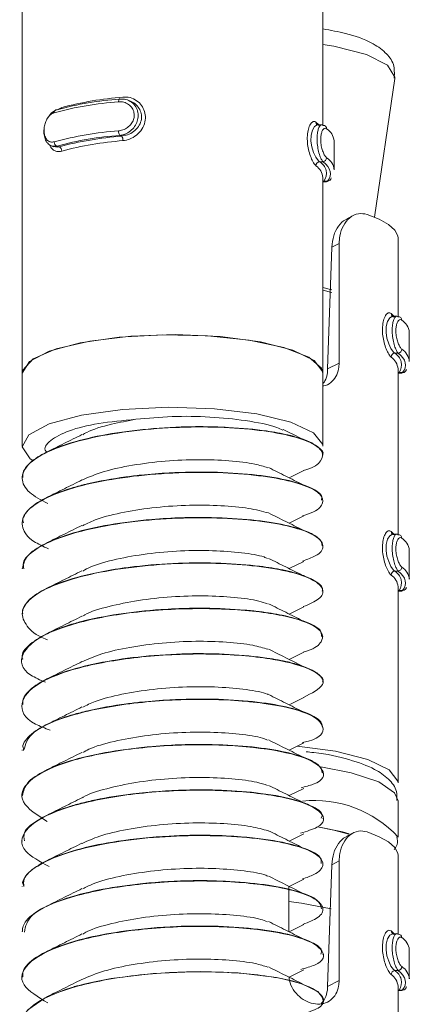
# Model space of a CAD drawing. Header units: millimetres. Extents: x -172 to 1038, y -1779 to -162.
# Tile 59 of 63: x 903 to 914, y -216 to -190. Entities that reach past the tile are written whole.
import ezdxf

# ---------------------------------------------------------------- set-up
doc = ezdxf.new("R2010")
doc.units = ezdxf.units.MM

msp = doc.modelspace()

# ---------------------------------------------------------------- linework, layer by layer
at = {"color": 7, "linetype": 'Continuous', "lineweight": 15}
for p, q in [((911.537, -193.045), (911.537, -188.631)), ((903.537, -189.985), (903.537, -199.643)), ((912.907, -195.481), (913.452, -191.799)), ((906.409, -192.396), (906.344, -192.371)), ((911.504, -193.027), (911.397, -193.029)), ((906.185, -193.328), (906.133, -193.308)), ((911.836, -194.229), (911.836, -193.456)), ((904.308, -193.586), (904.373, -193.612)), ((904.514, -193.613), (904.463, -193.593)), ((911.447, -194.011), (911.541, -194.01)), ((911.537, -199.643), (911.537, -194.427)), ((911.537, -194.545), (911.637, -194.544)), ((911.565, -194.528), (911.658, -194.526)), ((912.345, -195.44), (912.172, -195.529)), ((913.537, -198.134), (913.537, -196.038)), ((911.664, -199.521), (911.772, -196.283)), ((911.968, -196.182), (911.772, -196.283)), ((911.968, -196.182), (911.968, -199.364)), ((913.504, -198.116), (913.397, -198.118)), ((913.836, -199.318), (913.836, -198.545)), ((913.447, -199.1), (913.541, -199.099)), ((911.968, -199.364), (911.664, -199.521)), ((913.537, -203.93), (913.537, -199.516)), ((903.537, -199.643), (903.537, -201.574)), ((911.537, -201.574), (911.537, -199.643)), ((913.537, -199.634), (913.637, -199.633)), ((913.565, -199.617), (913.658, -199.615)), ((911.537, -201.815), (911.537, -201.805)), ((903.537, -202.409), (903.537, -202.419)), ((910.641, -202.416), (911.03, -202.222)), ((911.537, -203.022), (911.537, -203.013)), ((910.641, -203.624), (911.03, -203.43)), ((903.537, -203.616), (903.537, -203.626)), ((913.504, -203.912), (913.397, -203.913)), ((911.537, -204.23), (911.537, -204.22)), ((913.836, -205.113), (913.836, -204.341)), ((910.641, -204.831), (911.03, -204.637)), ((903.537, -204.824), (903.537, -204.833)), ((913.447, -204.896), (913.541, -204.894)), ((911.537, -205.437), (911.537, -205.427)), ((913.537, -210.527), (913.537, -205.311)), ((913.537, -205.43), (913.637, -205.428)), ((913.565, -205.412), (913.658, -205.411)), ((903.537, -206.031), (903.537, -206.041)), ((910.641, -206.039), (911.03, -205.845)), ((911.537, -206.644), (911.537, -206.635)), ((910.641, -207.246), (911.03, -207.052)), ((903.537, -207.238), (903.537, -207.248)), ((911.537, -207.852), (911.537, -207.842)), ((910.641, -208.453), (911.03, -208.259)), ((903.537, -208.446), (903.537, -208.455)), ((911.537, -209.059), (911.537, -209.05)), ((910.641, -209.661), (911.03, -209.467)), ((903.537, -209.653), (903.537, -209.663)), ((911.537, -210.267), (911.537, -210.257)), ((910.641, -210.868), (911.03, -210.674)), ((903.537, -210.861), (903.537, -210.871)), ((913.537, -211.976), (913.537, -211.01)), ((911.537, -211.475), (911.537, -211.465)), ((903.537, -212.068), (903.537, -212.078)), ((910.641, -212.076), (911.03, -211.882)), ((912.345, -211.861), (912.172, -211.95)), ((911.968, -212.603), (911.772, -212.704)), ((911.968, -212.603), (911.968, -215.785)), ((913.537, -214.555), (913.537, -212.459)), ((911.537, -212.681), (911.537, -212.672)), ((911.664, -215.942), (911.772, -212.704)), ((910.641, -213.283), (911.03, -213.089)), ((903.537, -213.275), (903.537, -213.285)), ((910.627, -214.483), (910.627, -213.29)), ((911.537, -213.889), (911.537, -213.879)), ((910.641, -214.49), (911.03, -214.296)), ((903.537, -214.483), (903.537, -214.493)), ((913.504, -214.537), (913.397, -214.539)), ((913.836, -215.739), (913.836, -214.966)), ((911.537, -215.097), (911.537, -215.087)), ((910.641, -215.698), (911.03, -215.504)), ((903.537, -215.69), (903.537, -215.701)), ((913.447, -215.521), (913.541, -215.519)), ((911.968, -215.785), (911.664, -215.942)), ((913.537, -220.351), (913.537, -215.936)), ((913.537, -216.055), (913.637, -216.054)), ((913.565, -216.038), (913.658, -216.036)), ((911.537, -216.304), (911.537, -216.294))]:
    msp.add_line(p, q, dxfattribs=at)
at = {"color": 8, "linetype": 'Continuous', "lineweight": 15}
for p, q in [((904.465, -192.632), (904.588, -192.568)), ((911.537, -197.356), (911.775, -197.417)), ((911.777, -197.488), (911.537, -197.426))]:
    msp.add_line(p, q, dxfattribs=at)
at = {"color": 8, "linetype": 'Continuous', "lineweight": 15, "flags": 128}
for points in [[(913.452, -191.799), (913.455, -191.756), (913.259, -191.443), (912.698, -191.161), (911.828, -190.937), (911.537, -190.888)], [(904.588, -192.568), (904.587, -192.586), (904.586, -192.593)], [(911.565, -194.528), (911.546, -194.529), (911.537, -194.53)], [(913.565, -199.617), (913.546, -199.618), (913.537, -199.62)], [(913.565, -205.412), (913.546, -205.413), (913.537, -205.415)], [(913.537, -211.01), (913.446, -210.791), (913.023, -210.503), (912.29, -210.259), (911.48, -210.105)], [(912.234, -211.882), (912.063, -211.832), (911.403, -211.693)], [(913.565, -216.038), (913.546, -216.039), (913.537, -216.04)]]:
    msp.add_lwpolyline(points, dxfattribs=at)
at = {"color": 7, "linetype": 'Continuous', "lineweight": 15, "flags": 128}
for points in [[(906.133, -192.342), (906.127, -192.339), (906.121, -192.34), (906.116, -192.345), (906.111, -192.353), (906.107, -192.365), (906.104, -192.379), (906.102, -192.396), (906.101, -192.414)], [(904.199, -192.875), (904.215, -192.839), (904.306, -192.72), (904.422, -192.641), (904.463, -192.627), (904.463, -192.627), (904.463, -192.627)], [(904.463, -192.627), (904.448, -192.625), (904.435, -192.628), (904.422, -192.633), (904.41, -192.643), (904.401, -192.655), (904.394, -192.671), (904.39, -192.688), (904.388, -192.706)], [(911.352, -192.956), (911.419, -193.018), (911.429, -193.028)], [(911.397, -193.032), (911.387, -193.03), (911.318, -193.069), (911.258, -193.166), (911.223, -193.305), (911.219, -193.46), (911.242, -193.614), (911.287, -193.76), (911.349, -193.89), (911.418, -193.985), (911.447, -194.011), (911.447, -194.011), (911.447, -194.011)], [(904.374, -193.608), (904.463, -193.623), (904.514, -193.613), (904.514, -193.613), (904.514, -193.613)], [(911.658, -194.526), (911.7, -194.462), (911.727, -194.397), (911.736, -194.331), (911.73, -194.266), (911.706, -194.201), (911.667, -194.136), (911.612, -194.072), (911.541, -194.01)], [(911.637, -194.536), (911.649, -194.538), (911.658, -194.526), (911.658, -194.526), (911.658, -194.526)], [(912.713, -195.409), (913.038, -195.538), (913.286, -195.677), (913.451, -195.825), (913.53, -195.977), (913.537, -196.038)], [(913.397, -198.121), (913.387, -198.119), (913.318, -198.158), (913.258, -198.255), (913.223, -198.394), (913.219, -198.549), (913.242, -198.703), (913.287, -198.849), (913.349, -198.979), (913.418, -199.074), (913.447, -199.1), (913.447, -199.1), (913.447, -199.1)], [(913.352, -198.045), (913.419, -198.107), (913.429, -198.117)], [(903.537, -199.643), (903.551, -199.556), (903.83, -199.254), (904.443, -198.986), (905.336, -198.778), (906.428, -198.648), (907.62, -198.607), (908.804, -198.661), (909.874, -198.802), (910.733, -199.02), (911.303, -199.294), (911.533, -199.599), (911.537, -199.643)], [(903.728, -199.326), (904.257, -199.05), (905.078, -198.826), (906.117, -198.675), (907.282, -198.609), (908.47, -198.636), (909.575, -198.752), (910.499, -198.947), (911.16, -199.204), (911.499, -199.5), (911.537, -199.643)], [(913.658, -199.615), (913.701, -199.551), (913.727, -199.486), (913.736, -199.421), (913.73, -199.355), (913.706, -199.29), (913.667, -199.225), (913.612, -199.161), (913.541, -199.099)], [(903.537, -199.643), (903.537, -199.631), (903.728, -199.326)], [(913.637, -199.626), (913.649, -199.627), (913.658, -199.615), (913.658, -199.615), (913.658, -199.615)], [(903.817, -201.955), (903.748, -201.907), (903.537, -201.59), (903.711, -201.272), (904.254, -200.983), (905.113, -200.751), (906.205, -200.598), (907.426, -200.54), (908.657, -200.581), (909.78, -200.717), (910.688, -200.937), (911.291, -201.217), (911.534, -201.533), (911.537, -201.574)], [(913.397, -203.917), (913.387, -203.914), (913.318, -203.954), (913.258, -204.05), (913.223, -204.19), (913.219, -204.345), (913.242, -204.498), (913.287, -204.645), (913.349, -204.775), (913.418, -204.87), (913.447, -204.896), (913.447, -204.896), (913.447, -204.896)], [(913.352, -203.841), (913.419, -203.902), (913.429, -203.913)], [(913.658, -205.411), (913.701, -205.347), (913.727, -205.281), (913.736, -205.216), (913.73, -205.151), (913.706, -205.086), (913.667, -205.021), (913.612, -204.957), (913.541, -204.894)], [(913.637, -205.421), (913.649, -205.423), (913.658, -205.411), (913.658, -205.411), (913.658, -205.411)], [(910.852, -209.55), (911.874, -209.687), (912.733, -209.905), (913.303, -210.179), (913.533, -210.484), (913.537, -210.527)], [(911.391, -211.701), (911.832, -211.787), (912.23, -211.894)], [(912.713, -211.83), (913.038, -211.959), (913.286, -212.098), (913.451, -212.246), (913.53, -212.398), (913.537, -212.459)], [(910.627, -213.687), (910.967, -213.727), (911.76, -213.882)], [(913.397, -214.542), (913.387, -214.539), (913.318, -214.579), (913.258, -214.675), (913.223, -214.815), (913.219, -214.97), (913.242, -215.124), (913.287, -215.27), (913.349, -215.4), (913.418, -215.495), (913.447, -215.521), (913.447, -215.521), (913.447, -215.521)], [(913.352, -214.466), (913.419, -214.528), (913.429, -214.538)], [(911.534, -216.294), (911.528, -216.239), (911.404, -216.08), (910.977, -215.869), (910.718, -215.791), (910.304, -215.702), (909.281, -215.579), (908.288, -215.542), (907.021, -215.595), (905.907, -215.732), (905.417, -215.825), (905.175, -215.881), (905.054, -215.913), (904.993, -215.929), (904.963, -215.937), (904.947, -215.942), (904.944, -215.943), (904.942, -215.943), (904.941, -215.944), (904.94, -215.944), (904.94, -215.944), (904.94, -215.944), (904.94, -215.944), (904.94, -215.944), (904.94, -215.944), (904.94, -215.944), (904.937, -215.945), (904.932, -215.946), (904.916, -215.951), (904.86, -215.967), (904.66, -216.031), (904.147, -216.241), (903.691, -216.56)], [(913.658, -216.036), (913.701, -215.972), (913.727, -215.907), (913.736, -215.841), (913.73, -215.776), (913.706, -215.711), (913.667, -215.646), (913.612, -215.582), (913.541, -215.519)], [(913.637, -216.046), (913.649, -216.048), (913.658, -216.036), (913.658, -216.036), (913.658, -216.036)]]:
    msp.add_lwpolyline(points, dxfattribs=at)
at = {"color": 7, "linetype": 'Continuous', "lineweight": 15}
for centre, radius, start, end in [((906.783, -201.578), 9.189, 94.25, 105.1011), ((906.798, -201.28), 8.963, 94.2511, 105.0981), ((906.945, -201.474), 9.212, 94.5283, 104.823), ((911.439, -192.958), 0.0874, 178.8123, 275.2742), ((906.783, -202.351), 9.189, 94.25, 105.1011), ((906.288, -193.203), 0.187, 175.1693, 214.2061), ((911.549, -193.13), 0.0868, 358.6599, 95.3964), ((911.395, -193.505), 0.444, 6.3716, 57.2174), ((904.503, -193.485), 0.115, 177.0178, 249.4454), ((906.797, -202.242), 8.959, 94.2496, 105.1016), ((906.929, -202.737), 9.438, 94.5249, 104.8243), ((906.944, -202.628), 9.208, 94.5248, 104.8244), ((906.036, -193.434), 0.182, 355.0724, 35.4104), ((904.473, -193.721), 0.116, 356.8632, 68.8747), ((911.458, -194.116), 0.106, 95.6124, 179.5389), ((911.275, -194.322), 0.355, 324.6319, 61.0273), ((911.529, -193.904), 0.106, 275.9933, 359.5779), ((911.408, -194.27), 0.431, 5.5411, 58.0479), ((911.109, -194.471), 0.43, 5.8659, 55.5883), ((911.665, -194.435), 0.0916, 265.9814, 0.0495), ((913.439, -198.047), 0.0874, 178.8403, 275.2418), ((913.549, -198.219), 0.0869, 358.6613, 95.3757), ((913.395, -198.594), 0.444, 6.3773, 57.2183), ((913.529, -198.993), 0.106, 275.9772, 359.594), ((913.407, -199.36), 0.431, 5.5531, 58.0378), ((913.458, -199.205), 0.106, 95.6416, 179.5141), ((913.109, -199.56), 0.43, 5.8671, 55.5851), ((913.275, -199.411), 0.355, 324.6323, 61.0285), ((913.665, -199.524), 0.0915, 265.9564, 0.0745), ((913.439, -203.843), 0.0874, 178.8033, 275.2787), ((913.549, -204.015), 0.0868, 358.6538, 95.4025), ((913.395, -204.39), 0.444, 6.3721, 57.2188), ((913.458, -205.001), 0.106, 95.6415, 179.5305), ((913.109, -205.355), 0.43, 5.8637, 55.5884), ((913.275, -205.207), 0.355, 324.6353, 61.0255), ((913.529, -204.789), 0.106, 275.9868, 359.5845), ((913.408, -205.155), 0.431, 5.5475, 58.0481), ((913.665, -205.32), 0.0916, 265.9746, 0.0749), ((913.439, -214.468), 0.0874, 178.8033, 275.2787), ((913.549, -214.64), 0.0868, 358.6538, 95.4025), ((913.395, -215.015), 0.444, 6.3737, 57.2172), ((913.529, -215.414), 0.106, 275.9868, 359.5845), ((913.408, -215.78), 0.431, 5.5422, 58.0487), ((913.458, -215.626), 0.106, 95.6415, 179.5305), ((913.109, -215.98), 0.43, 5.8637, 55.5884), ((913.275, -215.832), 0.355, 324.6353, 61.0255), ((913.665, -215.945), 0.0916, 265.9746, 0.0749)]:
    msp.add_arc(centre, radius, start, end, dxfattribs=at)
at = {"color": 8, "linetype": 'Continuous', "lineweight": 15}
msp.add_arc((911.314, -214.02), 3.024, 42.698, 96.0562, dxfattribs=at)
at = {"color": 7, "linetype": 'Continuous', "lineweight": 15}
for points, knots in [([(913.436, -191.786), (913.44, -191.661), (913.448, -191.394), (913.186, -191.068), (912.794, -190.811), (912.26, -190.604), (911.744, -190.514), (911.537, -190.478)], [0, 0, 0, 0, 0.147883, 0.316706, 0.52243, 0.808199, 1, 1, 1, 1]), ([(906.101, -193.187), (906.117, -193.185), (906.178, -193.178), (906.283, -193.14), (906.396, -193.057), (906.477, -192.951), (906.52, -192.829), (906.518, -192.7), (906.467, -192.576), (906.371, -192.478), (906.243, -192.416), (906.149, -192.415), (906.101, -192.414)], [0, 0, 0, 0, 0.037277, 0.149819, 0.25627, 0.35643, 0.453435, 0.553212, 0.659991, 0.772415, 0.885918, 1, 1, 1, 1]), ([(906.133, -192.342), (906.133, -192.342), (906.19, -192.342), (906.3, -192.343), (906.451, -192.419), (906.564, -192.54), (906.623, -192.694), (906.625, -192.855), (906.576, -193.007), (906.481, -193.141), (906.348, -193.248), (906.223, -193.292), (906.152, -193.308), (906.133, -193.308), (906.133, -193.308)], [0, 0, 0, 0, 0.000034, 0.112212, 0.224486, 0.337092, 0.445589, 0.547547, 0.646172, 0.746792, 0.852424, 0.963252, 0.999966, 1, 1, 1, 1]), ([(906.185, -193.328), (906.185, -193.328), (906.231, -193.302), (906.353, -193.311), (906.507, -193.211), (906.637, -193.084), (906.71, -192.924), (906.719, -192.761), (906.67, -192.612), (906.572, -192.491), (906.478, -192.416), (906.416, -192.402), (906.408, -192.4)], [0, 0, 0, 0, 0.000045, 0.118559, 0.250418, 0.38352, 0.510995, 0.628603, 0.741003, 0.856737, 0.981075, 1, 1, 1, 1]), ([(906.218, -192.29), (906.248, -192.289), (906.344, -192.285), (906.501, -192.328), (906.658, -192.437), (906.767, -192.585), (906.821, -192.762), (906.812, -192.956), (906.73, -193.148), (906.585, -193.307), (906.405, -193.416), (906.278, -193.438), (906.218, -193.449)], [0, 0, 0, 0, 0.049967, 0.160721, 0.265967, 0.365256, 0.462972, 0.565669, 0.676027, 0.78942, 0.900463, 1, 1, 1, 1]), ([(904.388, -192.706), (904.378, -192.71), (904.335, -192.725), (904.265, -192.776), (904.193, -192.874), (904.143, -192.993), (904.117, -193.121), (904.118, -193.251), (904.149, -193.367), (904.209, -193.45), (904.291, -193.494), (904.356, -193.484), (904.388, -193.479)], [0, 0, 0, 0, 0.037279, 0.149825, 0.25628, 0.356434, 0.453455, 0.553201, 0.660002, 0.772416, 0.885923, 1, 1, 1, 1]), ([(911.352, -194.115), (911.342, -194.106), (911.311, -194.076), (911.254, -193.982), (911.19, -193.825), (911.143, -193.645), (911.118, -193.453), (911.123, -193.261), (911.159, -193.093), (911.22, -192.977), (911.29, -192.925), (911.332, -192.946), (911.352, -192.956)], [0, 0, 0, 0, 0.049966, 0.160717, 0.265975, 0.365254, 0.462972, 0.565667, 0.676026, 0.789423, 0.900471, 1, 1, 1, 1]), ([(904.463, -193.593), (904.463, -193.593), (904.414, -193.593), (904.342, -193.611), (904.232, -193.55), (904.155, -193.443), (904.118, -193.298), (904.11, -193.185), (904.122, -193.13), (904.122, -193.128)], [0, 0, 0, 0, 0.000061, 0.203376, 0.406857, 0.610966, 0.807567, 0.99236, 1, 1, 1, 1]), ([(911.541, -194.01), (911.541, -194.01), (911.528, -193.984), (911.49, -193.95), (911.443, -193.819), (911.403, -193.66), (911.381, -193.487), (911.381, -193.326), (911.399, -193.189), (911.432, -193.087), (911.477, -193.025), (911.513, -193.029), (911.536, -193.035), (911.541, -193.044), (911.541, -193.044)], [0, 0, 0, 0, 0.000043, 0.11222, 0.224496, 0.337108, 0.445587, 0.547535, 0.646174, 0.746786, 0.852421, 0.963251, 0.999957, 1, 1, 1, 1]), ([(911.636, -193.132), (911.63, -193.129), (911.61, -193.115), (911.572, -193.118), (911.529, -193.165), (911.496, -193.246), (911.478, -193.355), (911.478, -193.485), (911.5, -193.624), (911.539, -193.752), (911.587, -193.855), (911.619, -193.888), (911.636, -193.905)], [0, 0, 0, 0, 0.037279, 0.149831, 0.256288, 0.356426, 0.453454, 0.553204, 0.66, 0.772419, 0.885919, 1, 1, 1, 1]), ([(911.772, -196.283), (911.784, -196.178), (911.808, -195.966), (911.945, -195.714), (912.08, -195.567), (912.161, -195.54), (912.175, -195.536)], [0, 0, 0, 0, 0.314175, 0.628699, 0.939021, 1, 1, 1, 1]), ([(912.713, -195.409), (912.636, -195.395), (912.481, -195.366), (912.249, -195.479), (912.071, -195.695), (911.981, -195.945), (911.972, -196.116), (911.968, -196.182)], [0, 0, 0, 0, 0.227115, 0.454908, 0.667265, 0.872141, 1, 1, 1, 1]), ([(913.352, -199.205), (913.342, -199.195), (913.311, -199.165), (913.254, -199.071), (913.19, -198.914), (913.143, -198.734), (913.118, -198.542), (913.123, -198.35), (913.159, -198.182), (913.22, -198.066), (913.29, -198.014), (913.332, -198.035), (913.352, -198.045)], [0, 0, 0, 0, 0.049965, 0.160721, 0.265965, 0.365258, 0.462975, 0.565671, 0.676026, 0.789425, 0.900467, 1, 1, 1, 1]), ([(913.541, -199.099), (913.541, -199.099), (913.525, -199.099), (913.491, -199.027), (913.442, -198.911), (913.403, -198.749), (913.381, -198.577), (913.381, -198.415), (913.399, -198.279), (913.432, -198.175), (913.476, -198.119), (913.514, -198.106), (913.536, -198.133), (913.541, -198.133), (913.541, -198.133)], [0, 0, 0, 0, 0.0000364, 0.112219, 0.224482, 0.3370945, 0.4455937, 0.5475418, 0.6461641, 0.7467893, 0.8524239, 0.9632501, 0.9999636, 1, 1, 1, 1]), ([(913.636, -198.221), (913.63, -198.218), (913.61, -198.204), (913.572, -198.207), (913.529, -198.254), (913.496, -198.335), (913.478, -198.444), (913.478, -198.574), (913.5, -198.714), (913.539, -198.841), (913.587, -198.944), (913.619, -198.977), (913.636, -198.994)], [0, 0, 0, 0, 0.037283, 0.149827, 0.256279, 0.356422, 0.453447, 0.553201, 0.659999, 0.77242, 0.885917, 1, 1, 1, 1]), ([(911.968, -199.364), (911.965, -199.415), (911.958, -199.544), (911.89, -199.732), (911.752, -199.887), (911.625, -199.969), (911.544, -199.973), (911.537, -199.974)], [0, 0, 0, 0, 0.169684, 0.4342366, 0.7018639, 0.9730527, 1, 1, 1, 1]), ([(911.537, -199.911), (911.555, -199.888), (911.619, -199.81), (911.654, -199.666), (911.662, -199.553), (911.664, -199.521)], [0, 0, 0, 0, 0.226584, 0.781633, 1, 1, 1, 1]), ([(906.563, -200.86), (906.88, -200.83), (907.513, -200.768), (908.55, -200.786), (909.512, -200.888), (910.192, -201.015), (910.421, -201.121), (910.471, -201.144)], [0, 0, 0, 0, 0.227493, 0.454998, 0.683103, 0.931356, 1, 1, 1, 1]), ([(904.216, -203.1), (904.036, -203.003), (903.651, -202.796), (903.48, -202.432), (903.645, -202.061), (904.173, -201.717), (905.003, -201.423), (906.068, -201.21), (907.265, -201.081), (908.487, -201.048), (909.623, -201.113), (910.567, -201.254), (911.235, -201.464), (911.574, -201.712), (911.512, -201.964), (911.3, -202.146), (911.04, -202.215), (911.018, -202.22)], [0, 0, 0, 0, 0.063271, 0.135515, 0.206984, 0.278144, 0.350473, 0.421193, 0.493218, 0.565074, 0.635903, 0.708264, 0.779218, 0.850916, 0.923051, 0.993723, 1, 1, 1, 1]), ([(911.524, -201.805), (911.529, -201.798), (911.566, -201.74), (911.476, -201.651), (911.287, -201.496), (911.026, -201.388), (910.733, -201.305), (910.491, -201.245), (909.963, -201.148), (909.154, -201.071), (908.446, -201.052), (908.068, -201.055), (907.564, -201.065), (906.738, -201.117), (905.631, -201.274), (904.775, -201.487), (904.301, -201.673), (904.102, -201.775), (904.046, -201.806), (903.845, -201.921), (903.664, -202.076), (903.546, -202.276), (903.552, -202.363), (903.555, -202.409)], [0, 0, 0, 0, 0.007367, 0.067173, 0.10094, 0.192209, 0.202698, 0.22178, 0.285632, 0.378439, 0.442389, 0.460791, 0.470112, 0.563612, 0.655553, 0.747801, 0.814362, 0.832855, 0.838393, 0.841456, 0.932793, 0.964517, 1, 1, 1, 1]), ([(904.189, -201.732), (904.185, -201.728), (904.086, -201.628), (904.265, -201.42), (904.724, -201.158), (905.537, -200.953), (906.22, -200.891), (906.563, -200.86)], [0, 0, 0, 0, 0.011619, 0.2666, 0.518975, 0.759037, 1, 1, 1, 1]), ([(905.146, -201.269), (905.181, -201.248), (905.358, -201.14), (905.851, -200.993), (906.342, -200.901), (906.563, -200.86)], [0, 0, 0, 0, 0.118021, 0.602752, 1, 1, 1, 1]), ([(905.126, -201.266), (904.971, -201.343), (904.661, -201.497), (904.344, -201.655), (904.186, -201.733)], [0, 0, 0, 0, 0.499805, 1, 1, 1, 1]), ([(910.998, -201.387), (910.849, -201.312), (910.676, -201.226), (910.501, -201.139), (910.478, -201.128)], [0, 0, 0, 0, 0.868514, 1, 1, 1, 1]), ([(905.12, -202.477), (905.306, -202.398), (905.677, -202.24), (906.465, -202.072), (907.337, -201.961), (908.233, -201.922), (909.058, -201.955), (909.707, -202.03), (909.963, -202.112), (910.069, -202.146)], [0, 0, 0, 0, 0.148214, 0.295424, 0.44536, 0.594942, 0.742379, 0.893017, 1, 1, 1, 1]), ([(910.998, -202.595), (910.848, -202.52), (910.549, -202.37), (910.244, -202.218), (910.092, -202.142)], [0, 0, 0, 0, 0.500085, 1, 1, 1, 1]), ([(904.239, -204.305), (904.098, -204.24), (903.729, -204.069), (903.501, -203.742), (903.562, -203.367), (903.998, -203.014), (904.75, -202.703), (905.761, -202.466), (906.933, -202.314), (908.158, -202.254), (909.329, -202.295), (910.335, -202.416), (911.085, -202.608), (911.518, -202.851), (911.566, -203.103), (911.376, -203.309), (911.075, -203.399), (910.995, -203.423)], [0, 0, 0, 0, 0.044097, 0.115973, 0.187977, 0.258706, 0.331039, 0.402168, 0.473665, 0.545895, 0.616552, 0.68875, 0.760322, 0.831383, 0.903728, 0.974488, 1, 1, 1, 1]), ([(911.499, -203.013), (911.506, -202.973), (911.527, -202.853), (911.213, -202.658), (910.586, -202.457), (909.688, -202.319), (908.611, -202.25), (907.583, -202.267), (906.807, -202.329), (906.06, -202.418), (905.544, -202.51), (905.132, -202.61), (904.825, -202.691), (904.308, -202.864), (903.834, -203.119), (903.629, -203.337), (903.573, -203.449), (903.56, -203.483), (903.543, -203.533), (903.559, -203.577), (903.575, -203.616)], [0, 0, 0, 0, 0.044612, 0.137206, 0.2289, 0.322458, 0.414172, 0.506742, 0.566754, 0.600355, 0.691661, 0.702217, 0.721327, 0.785113, 0.877965, 0.942522, 0.960781, 0.966395, 0.969663, 1, 1, 1, 1]), ([(905.126, -202.473), (904.971, -202.55), (904.661, -202.705), (904.344, -202.862), (904.186, -202.941)], [0, 0, 0, 0, 0.499815, 1, 1, 1, 1]), ([(905.142, -203.688), (905.264, -203.629), (905.554, -203.487), (906.243, -203.32), (907.094, -203.192), (907.992, -203.132), (908.845, -203.148), (909.594, -203.217), (909.927, -203.306), (910.093, -203.35)], [0, 0, 0, 0, 0.107204, 0.255215, 0.403992, 0.554303, 0.701324, 0.851567, 1, 1, 1, 1]), ([(910.998, -203.802), (910.848, -203.727), (910.549, -203.577), (910.244, -203.426), (910.092, -203.35)], [0, 0, 0, 0, 0.500082, 1, 1, 1, 1]), ([(911.518, -204.22), (911.505, -204.148), (911.491, -204.074), (911.393, -203.997), (911.362, -203.974), (911.248, -203.901), (910.931, -203.762), (910.258, -203.602), (909.282, -203.49), (908.495, -203.465), (907.997, -203.47), (907.608, -203.48), (906.865, -203.523), (905.849, -203.651), (904.86, -203.87), (904.105, -204.16), (903.621, -204.484), (903.572, -204.713), (903.548, -204.824)], [0, 0, 0, 0, 0.0817052, 0.0850286, 0.0906839, 0.1089811, 0.1734358, 0.2662674, 0.3585568, 0.4508387, 0.4602689, 0.4790283, 0.544434, 0.6370497, 0.7287461, 0.8223135, 0.9140496, 1, 1, 1, 1]), ([(903.582, -204.833), (903.571, -204.78), (903.535, -204.605), (903.859, -204.314), (904.514, -203.989), (905.468, -203.729), (906.606, -203.555), (907.826, -203.468), (909.023, -203.483), (910.085, -203.583), (910.911, -203.757), (911.435, -203.99), (911.59, -204.241), (911.445, -204.471), (911.119, -204.586), (910.994, -204.631)], [0, 0, 0, 0, 0.0352426, 0.1172756, 0.2009406, 0.2842229, 0.3665029, 0.4504809, 0.5327324, 0.6160507, 0.699691, 0.7817346, 0.8656538, 0.9483243, 1, 1, 1, 1]), ([(905.126, -203.68), (904.971, -203.758), (904.661, -203.912), (904.344, -204.07), (904.186, -204.148)], [0, 0, 0, 0, 0.499815, 1, 1, 1, 1]), ([(913.352, -205), (913.342, -204.991), (913.311, -204.961), (913.254, -204.866), (913.19, -204.71), (913.143, -204.529), (913.118, -204.338), (913.123, -204.146), (913.159, -203.977), (913.22, -203.862), (913.29, -203.81), (913.332, -203.831), (913.352, -203.841)], [0, 0, 0, 0, 0.0499663, 0.1607213, 0.2659767, 0.3652551, 0.4629721, 0.5656681, 0.6760229, 0.7894206, 0.9004675, 1, 1, 1, 1]), ([(913.541, -204.894), (913.541, -204.894), (913.527, -204.867), (913.49, -204.835), (913.443, -204.703), (913.403, -204.545), (913.381, -204.372), (913.381, -204.21), (913.399, -204.074), (913.432, -203.972), (913.477, -203.91), (913.513, -203.914), (913.536, -203.92), (913.541, -203.928), (913.541, -203.928)], [0, 0, 0, 0, 0.000041, 0.1122154, 0.2244908, 0.3371023, 0.4455825, 0.5475486, 0.6461705, 0.7467825, 0.8524232, 0.9632483, 0.999958, 1, 1, 1, 1]), ([(913.636, -204.017), (913.63, -204.013), (913.61, -204), (913.572, -204.003), (913.529, -204.049), (913.496, -204.131), (913.478, -204.24), (913.478, -204.37), (913.5, -204.509), (913.539, -204.637), (913.587, -204.739), (913.619, -204.773), (913.636, -204.79)], [0, 0, 0, 0, 0.037284, 0.149826, 0.256286, 0.356427, 0.453452, 0.553205, 0.660003, 0.772422, 0.885919, 1, 1, 1, 1]), ([(905.151, -204.894), (905.217, -204.857), (905.437, -204.734), (906.031, -204.572), (906.854, -204.428), (907.748, -204.348), (908.627, -204.344), (909.389, -204.403), (909.887, -204.481), (910.035, -204.546), (910.064, -204.558)], [0, 0, 0, 0, 0.065444, 0.215304, 0.363351, 0.51447, 0.662466, 0.81239, 0.962896, 1, 1, 1, 1]), ([(904.213, -206.723), (904.191, -206.715), (903.906, -206.61), (903.629, -206.357), (903.474, -205.986), (903.72, -205.617), (904.305, -205.28), (905.187, -204.999), (906.284, -204.801), (907.493, -204.689), (908.708, -204.676), (909.817, -204.756), (910.714, -204.91), (911.326, -205.131), (911.585, -205.38), (911.506, -205.632), (911.173, -205.775), (911.016, -205.842)], [0, 0, 0, 0, 0.005904, 0.076684, 0.149037, 0.220069, 0.29168, 0.363864, 0.434526, 0.506774, 0.578236, 0.649405, 0.721734, 0.792453, 0.864484, 0.936335, 1, 1, 1, 1]), ([(911.519, -205.427), (911.523, -205.405), (911.543, -205.301), (911.405, -205.2), (911.261, -205.122), (911.256, -205.12), (911.238, -205.11), (911.166, -205.074), (911.001, -205.006), (910.795, -204.943), (910.601, -204.895), (910.343, -204.838), (909.785, -204.748), (908.843, -204.673), (907.687, -204.672), (906.865, -204.736), (906.377, -204.796), (906.012, -204.844), (905.346, -204.96), (904.529, -205.185), (903.871, -205.496), (903.611, -205.767), (903.532, -205.947), (903.546, -206.011), (903.55, -206.031)], [0, 0, 0, 0, 0.0252808, 0.1183389, 0.118691, 0.1193758, 0.1217446, 0.1304757, 0.163902, 0.2099379, 0.2194349, 0.2382297, 0.3036039, 0.3959059, 0.4878233, 0.5813446, 0.5906304, 0.6090266, 0.6730529, 0.765844, 0.8590782, 0.9503594, 0.9846579, 1, 1, 1, 1]), ([(910.998, -205.009), (910.848, -204.935), (910.549, -204.785), (910.244, -204.633), (910.092, -204.557)], [0, 0, 0, 0, 0.500082, 1, 1, 1, 1]), ([(905.126, -204.888), (904.971, -204.965), (904.661, -205.12), (904.344, -205.277), (904.186, -205.356)], [0, 0, 0, 0, 0.499814, 1, 1, 1, 1]), ([(905.141, -206.098), (905.163, -206.084), (905.321, -205.982), (905.831, -205.83), (906.617, -205.668), (907.505, -205.57), (908.395, -205.545), (909.197, -205.589), (909.781, -205.667), (909.99, -205.742), (910.061, -205.768)], [0, 0, 0, 0, 0.023412, 0.174127, 0.321651, 0.4725, 0.621701, 0.770287, 0.921306, 1, 1, 1, 1]), ([(910.998, -206.217), (910.848, -206.142), (910.549, -205.992), (910.244, -205.841), (910.092, -205.765)], [0, 0, 0, 0, 0.500082, 1, 1, 1, 1]), ([(904.157, -207.854), (904.015, -207.792), (903.517, -207.573), (903.45, -207.099), (904.042, -206.565), (905.383, -206.135), (907.152, -205.898), (909.003, -205.876), (910.55, -206.054), (911.502, -206.39), (911.584, -206.73), (911.325, -206.962), (911.049, -207.037), (911.008, -207.048)], [0, 0, 0, 0, 0.04344, 0.15322, 0.261282, 0.370855, 0.479376, 0.588036, 0.69749, 0.805588, 0.915391, 0.987394, 1, 1, 1, 1]), ([(911.499, -206.635), (911.499, -206.58), (911.5, -206.444), (911.127, -206.245), (910.542, -206.076), (909.95, -205.982), (909.268, -205.911), (908.633, -205.88), (907.872, -205.885), (907.092, -205.919), (906.078, -206.029), (905.393, -206.165), (905.081, -206.246), (905.058, -206.252), (904.979, -206.273), (904.688, -206.356), (904.183, -206.539), (903.719, -206.836), (903.497, -207.088), (903.55, -207.222), (903.557, -207.238)], [0, 0, 0, 0, 0.062409, 0.1542782, 0.2396161, 0.3044129, 0.3404401, 0.4318197, 0.4638274, 0.5250664, 0.6172855, 0.7094972, 0.7102361, 0.7116578, 0.7165504, 0.7345314, 0.8031566, 0.8954861, 0.987407, 1, 1, 1, 1]), ([(905.126, -206.095), (904.971, -206.172), (904.661, -206.327), (904.344, -206.484), (904.186, -206.563)], [0, 0, 0, 0, 0.499814, 1, 1, 1, 1]), ([(905.126, -207.31), (905.291, -207.236), (905.637, -207.082), (906.394, -206.914), (907.26, -206.798), (908.158, -206.751), (908.992, -206.779), (909.672, -206.853), (909.951, -206.938), (910.075, -206.975)], [0, 0, 0, 0, 0.135909, 0.283168, 0.432674, 0.582423, 0.729524, 0.879975, 1, 1, 1, 1]), ([(904.283, -209.128), (904.143, -209.075), (903.608, -208.872), (903.426, -208.41), (903.869, -207.865), (905.099, -207.407), (906.816, -207.134), (908.678, -207.069), (910.312, -207.217), (911.369, -207.526), (911.698, -207.914), (911.24, -208.145), (911.017, -208.257)], [0, 0, 0, 0, 0.038491, 0.14637, 0.252909, 0.361129, 0.467719, 0.575459, 0.682701, 0.789542, 0.897625, 1, 1, 1, 1]), ([(911.527, -207.842), (911.53, -207.837), (911.568, -207.779), (911.479, -207.691), (911.293, -207.536), (911.035, -207.428), (910.742, -207.345), (910.502, -207.284), (909.977, -207.186), (909.072, -207.099), (907.93, -207.079), (906.757, -207.152), (905.648, -207.308), (904.782, -207.521), (904.304, -207.709), (904.103, -207.811), (904.053, -207.84), (904.038, -207.848), (903.849, -207.956), (903.668, -208.107), (903.547, -208.31), (903.552, -208.399), (903.554, -208.446)], [0, 0, 0, 0, 0.005865, 0.066442, 0.099474, 0.190768, 0.201514, 0.220681, 0.284186, 0.377049, 0.468509, 0.562022, 0.65403, 0.746246, 0.814579, 0.832639, 0.837629, 0.839112, 0.839922, 0.931297, 0.963393, 1, 1, 1, 1]), ([(910.998, -207.424), (910.848, -207.349), (910.549, -207.2), (910.244, -207.048), (910.092, -206.972)], [0, 0, 0, 0, 0.500074, 1, 1, 1, 1]), ([(905.126, -207.303), (904.971, -207.38), (904.661, -207.534), (904.344, -207.692), (904.186, -207.77)], [0, 0, 0, 0, 0.49982, 1, 1, 1, 1]), ([(905.146, -208.518), (905.25, -208.465), (905.517, -208.329), (906.175, -208.163), (907.018, -208.03), (907.914, -207.964), (908.783, -207.973), (909.511, -208.042), (909.957, -208.119), (910.071, -208.175), (910.077, -208.178)], [0, 0, 0, 0, 0.094304, 0.243292, 0.392164, 0.543165, 0.69078, 0.841358, 0.991217, 1, 1, 1, 1]), ([(911.523, -209.05), (911.521, -209.012), (911.514, -208.893), (911.226, -208.699), (910.597, -208.496), (909.704, -208.357), (908.63, -208.288), (907.599, -208.303), (906.822, -208.364), (906.075, -208.453), (905.559, -208.544), (905.145, -208.644), (904.837, -208.725), (904.319, -208.897), (903.879, -209.129), (903.648, -209.355), (903.535, -209.511), (903.564, -209.612), (903.576, -209.653)], [0, 0, 0, 0, 0.043182, 0.135808, 0.227455, 0.320999, 0.412742, 0.505256, 0.56604, 0.598874, 0.690175, 0.700986, 0.720173, 0.783591, 0.87647, 0.921965, 0.968164, 1, 1, 1, 1]), ([(903.576, -209.665), (903.623, -209.5), (903.724, -209.148), (904.843, -208.686), (906.48, -208.376), (908.349, -208.271), (910.046, -208.385), (911.25, -208.671), (911.635, -209.042), (911.486, -209.344), (911.044, -209.446), (910.989, -209.459)], [0, 0, 0, 0, 0.1103713, 0.2358068, 0.3593895, 0.4849007, 0.6087798, 0.7334219, 0.8582795, 0.9820562, 1, 1, 1, 1]), ([(910.998, -208.632), (910.848, -208.557), (910.549, -208.407), (910.244, -208.255), (910.092, -208.18)], [0, 0, 0, 0, 0.500077, 1, 1, 1, 1]), ([(905.126, -208.51), (904.971, -208.587), (904.661, -208.742), (904.344, -208.899), (904.186, -208.978)], [0, 0, 0, 0, 0.499817, 1, 1, 1, 1]), ([(905.15, -209.723), (905.201, -209.693), (905.4, -209.576), (905.966, -209.417), (906.779, -209.267), (907.671, -209.182), (908.554, -209.171), (909.33, -209.226), (909.854, -209.304), (910.02, -209.372), (910.062, -209.389)], [0, 0, 0, 0, 0.052178, 0.202361, 0.350155, 0.501244, 0.649544, 0.799089, 0.949812, 1, 1, 1, 1]), ([(910.998, -209.839), (910.848, -209.764), (910.549, -209.614), (910.244, -209.463), (910.092, -209.387)], [0, 0, 0, 0, 0.500077, 1, 1, 1, 1]), ([(904.202, -211.554), (903.936, -211.384), (903.402, -211.043), (903.617, -210.469), (904.58, -209.97), (906.158, -209.625), (908.011, -209.48), (909.769, -209.559), (911.083, -209.815), (911.628, -210.182), (911.548, -210.502), (911.071, -210.63), (910.955, -210.661)], [0, 0, 0, 0, 0.106537, 0.214002, 0.321662, 0.428381, 0.536649, 0.643222, 0.751278, 0.858309, 0.965462, 1, 1, 1, 1]), ([(911.516, -210.257), (911.504, -210.187), (911.49, -210.107), (911.368, -210.015), (911.25, -209.939), (910.937, -209.801), (910.272, -209.641), (909.299, -209.528), (908.512, -209.502), (908.011, -209.507), (907.622, -209.516), (906.881, -209.559), (905.867, -209.685), (904.874, -209.903), (904.115, -210.192), (903.624, -210.518), (903.571, -210.748), (903.546, -210.861)], [0, 0, 0, 0, 0.080209, 0.090405, 0.109113, 0.171974, 0.264767, 0.357066, 0.449358, 0.459218, 0.478118, 0.542935, 0.635593, 0.727253, 0.820819, 0.912591, 1, 1, 1, 1]), ([(905.126, -209.717), (904.971, -209.795), (904.661, -209.949), (904.344, -210.107), (904.186, -210.185)], [0, 0, 0, 0, 0.499805, 1, 1, 1, 1]), ([(913.504, -210.997), (913.507, -210.916), (913.516, -210.691), (913.268, -210.394), (912.887, -210.127), (912.245, -209.899), (911.596, -209.747), (911.159, -209.708), (911.089, -209.702)], [0, 0, 0, 0, 0.086913, 0.241136, 0.424832, 0.679489, 0.948866, 1, 1, 1, 1]), ([(905.134, -210.926), (905.143, -210.92), (905.286, -210.825), (905.771, -210.676), (906.543, -210.509), (907.428, -210.406), (908.321, -210.374), (909.134, -210.413), (909.747, -210.489), (909.977, -210.568), (910.064, -210.598)], [0, 0, 0, 0, 0.0102, 0.1610799, 0.3086068, 0.459265, 0.60887, 0.7570777, 0.9081513, 1, 1, 1, 1]), ([(904.256, -212.754), (904.007, -212.621), (903.449, -212.321), (903.527, -211.775), (904.352, -211.26), (905.842, -210.881), (907.67, -210.698), (909.475, -210.738), (910.891, -210.964), (911.591, -211.321), (911.602, -211.661), (911.107, -211.815), (910.944, -211.867)], [0, 0, 0, 0, 0.086993, 0.195062, 0.302113, 0.409279, 0.51725, 0.62387, 0.732174, 0.838851, 0.946668, 1, 1, 1, 1]), ([(911.493, -211.464), (911.505, -211.436), (911.557, -211.323), (911.297, -211.16), (910.77, -210.955), (909.975, -210.801), (908.913, -210.715), (907.742, -210.706), (906.569, -210.793), (905.655, -210.938), (905.098, -211.068), (904.499, -211.24), (903.93, -211.502), (903.555, -211.814), (903.586, -211.996), (903.598, -212.068)], [0, 0, 0, 0, 0.031602, 0.128739, 0.19061, 0.300689, 0.394236, 0.473386, 0.584737, 0.670573, 0.708478, 0.745527, 0.85971, 0.943763, 1, 1, 1, 1]), ([(910.998, -211.046), (910.848, -210.972), (910.549, -210.822), (910.244, -210.67), (910.092, -210.594)], [0, 0, 0, 0, 0.500076, 1, 1, 1, 1]), ([(905.126, -210.925), (904.971, -211.002), (904.661, -211.157), (904.344, -211.314), (904.186, -211.393)], [0, 0, 0, 0, 0.499815, 1, 1, 1, 1]), ([(905.134, -212.14), (905.279, -212.072), (905.599, -211.924), (906.324, -211.756), (907.183, -211.635), (908.082, -211.582), (908.925, -211.604), (909.636, -211.676), (909.94, -211.763), (910.083, -211.804)], [0, 0, 0, 0, 0.122687, 0.27023, 0.419413, 0.569435, 0.716437, 0.866806, 1, 1, 1, 1]), ([(910.998, -212.254), (910.848, -212.179), (910.549, -212.029), (910.244, -211.878), (910.092, -211.802)], [0, 0, 0, 0, 0.500082, 1, 1, 1, 1]), ([(912.713, -211.83), (912.636, -211.815), (912.481, -211.786), (912.249, -211.9), (912.071, -212.115), (911.981, -212.366), (911.972, -212.537), (911.968, -212.603)], [0, 0, 0, 0, 0.227113, 0.454905, 0.66725, 0.872124, 1, 1, 1, 1]), ([(911.49, -212.672), (911.492, -212.615), (911.498, -212.48), (911.122, -212.281), (910.443, -212.084), (909.532, -211.963), (908.479, -211.911), (907.346, -211.932), (906.138, -212.054), (905.043, -212.271), (904.238, -212.547), (903.792, -212.816), (903.615, -213.027), (903.526, -213.163), (903.564, -213.244), (903.578, -213.274)], [0, 0, 0, 0, 0.065717, 0.153061, 0.239202, 0.34883, 0.419554, 0.507248, 0.618666, 0.708626, 0.804668, 0.89372, 0.936924, 0.97628, 1, 1, 1, 1]), ([(903.583, -213.285), (903.575, -213.22), (903.551, -213.032), (903.91, -212.732), (904.598, -212.411), (905.575, -212.16), (906.726, -211.993), (907.949, -211.917), (909.138, -211.941), (910.179, -212.049), (910.978, -212.23), (911.469, -212.467), (911.584, -212.719), (911.42, -212.939), (911.102, -213.046), (910.992, -213.082)], [0, 0, 0, 0, 0.043605, 0.125599, 0.209396, 0.292425, 0.374916, 0.458866, 0.540968, 0.624489, 0.707943, 0.790087, 0.87405, 0.95646, 1, 1, 1, 1]), ([(911.772, -212.704), (911.784, -212.598), (911.808, -212.387), (911.945, -212.135), (912.08, -211.987), (912.161, -211.961), (912.175, -211.957)], [0, 0, 0, 0, 0.314173, 0.628717, 0.939021, 1, 1, 1, 1]), ([(913.431, -212.304), (913.465, -212.26), (913.539, -212.164), (913.516, -212.033), (913.504, -211.962)], [0, 0, 0, 0, 0.454682, 1, 1, 1, 1]), ([(905.126, -212.132), (904.971, -212.21), (904.661, -212.364), (904.344, -212.521), (904.186, -212.6)], [0, 0, 0, 0, 0.4998123, 1, 1, 1, 1]), ([(905.149, -213.347), (905.235, -213.301), (905.48, -213.171), (906.108, -213.007), (906.943, -212.869), (907.838, -212.796), (908.712, -212.799), (909.455, -212.864), (909.924, -212.942), (910.054, -213.001), (910.07, -213.009)], [0, 0, 0, 0, 0.081014, 0.230432, 0.378878, 0.529962, 0.677704, 0.828011, 0.978199, 1, 1, 1, 1]), ([(911.5, -213.881), (911.477, -213.792), (911.432, -213.619), (910.868, -213.399), (910.089, -213.235), (909.14, -213.142), (907.985, -213.114), (906.8, -213.183), (905.752, -213.331), (904.783, -213.552), (904.01, -213.852), (903.65, -214.16), (903.544, -214.362), (903.545, -214.446), (903.546, -214.483)], [0, 0, 0, 0, 0.100562, 0.195585, 0.279444, 0.375356, 0.456158, 0.563524, 0.653684, 0.71923, 0.840579, 0.935334, 0.97096, 1, 1, 1, 1]), ([(903.594, -214.495), (903.626, -214.341), (903.697, -213.998), (904.764, -213.539), (906.377, -213.219), (908.242, -213.1), (909.778, -213.194), (910.789, -213.381), (911.37, -213.607), (911.59, -213.857), (911.484, -214.101), (911.152, -214.234), (911.005, -214.292)], [0, 0, 0, 0, 0.103205, 0.22829, 0.351686, 0.477045, 0.60059, 0.68467, 0.766891, 0.850857, 0.934224, 1, 1, 1, 1]), ([(910.998, -213.461), (910.848, -213.386), (910.549, -213.237), (910.244, -213.085), (910.092, -213.009)], [0, 0, 0, 0, 0.500082, 1, 1, 1, 1]), ([(905.126, -213.34), (904.971, -213.417), (904.661, -213.571), (904.344, -213.729), (904.186, -213.807)], [0, 0, 0, 0, 0.499814, 1, 1, 1, 1]), ([(905.147, -214.551), (905.184, -214.529), (905.364, -214.419), (905.903, -214.262), (906.704, -214.107), (907.595, -214.016), (908.481, -213.999), (909.27, -214.049), (909.821, -214.126), (910.006, -214.198), (910.06, -214.22)], [0, 0, 0, 0, 0.038926, 0.189385, 0.337006, 0.488015, 0.636696, 0.785815, 0.936705, 1, 1, 1, 1]), ([(904.222, -216.381), (903.96, -216.223), (903.416, -215.895), (903.586, -215.329), (904.506, -214.825), (906.057, -214.469), (907.903, -214.312), (909.678, -214.379), (911.025, -214.626), (911.619, -214.99), (911.566, -215.317), (911.082, -215.452), (910.949, -215.489)], [0, 0, 0, 0, 0.100347, 0.208039, 0.315487, 0.422322, 0.530538, 0.6371, 0.745276, 0.85217, 0.959521, 1, 1, 1, 1]), ([(911.485, -215.087), (911.497, -215.044), (911.527, -214.936), (911.236, -214.747), (910.657, -214.544), (909.73, -214.396), (908.688, -214.328), (907.516, -214.338), (906.353, -214.441), (905.238, -214.638), (904.427, -214.886), (903.827, -215.194), (903.553, -215.461), (903.551, -215.641), (903.551, -215.69)], [0, 0, 0, 0, 0.04796, 0.123714, 0.2221, 0.319588, 0.413146, 0.491665, 0.600738, 0.688843, 0.785863, 0.860179, 0.961949, 1, 1, 1, 1]), ([(910.998, -214.669), (910.848, -214.594), (910.549, -214.444), (910.244, -214.292), (910.092, -214.217)], [0, 0, 0, 0, 0.500085, 1, 1, 1, 1]), ([(913.352, -215.625), (913.342, -215.616), (913.311, -215.586), (913.254, -215.492), (913.19, -215.335), (913.143, -215.154), (913.118, -214.963), (913.123, -214.771), (913.159, -214.602), (913.22, -214.487), (913.29, -214.435), (913.332, -214.456), (913.352, -214.466)], [0, 0, 0, 0, 0.0499663, 0.1607206, 0.2659766, 0.3652551, 0.4629722, 0.565668, 0.6760229, 0.7894213, 0.9004675, 1, 1, 1, 1]), ([(905.126, -214.547), (904.971, -214.624), (904.661, -214.779), (904.344, -214.936), (904.186, -215.015)], [0, 0, 0, 0, 0.49982, 1, 1, 1, 1]), ([(913.541, -215.519), (913.541, -215.519), (913.527, -215.492), (913.49, -215.461), (913.443, -215.329), (913.403, -215.17), (913.381, -214.997), (913.381, -214.836), (913.399, -214.699), (913.432, -214.597), (913.477, -214.535), (913.513, -214.539), (913.536, -214.545), (913.541, -214.554), (913.541, -214.554)], [0, 0, 0, 0, 0.000041, 0.1122145, 0.22449, 0.3371021, 0.4455823, 0.5475483, 0.6461702, 0.7467832, 0.852424, 0.9632493, 0.999959, 1, 1, 1, 1]), ([(913.636, -214.642), (913.63, -214.639), (913.61, -214.625), (913.572, -214.628), (913.529, -214.675), (913.496, -214.756), (913.478, -214.865), (913.478, -214.995), (913.5, -215.134), (913.539, -215.262), (913.587, -215.365), (913.619, -215.398), (913.636, -215.415)], [0, 0, 0, 0, 0.037283, 0.149826, 0.256285, 0.356427, 0.453452, 0.553205, 0.660003, 0.772423, 0.885919, 1, 1, 1, 1]), ([(905.123, -215.757), (905.311, -215.677), (905.686, -215.519), (906.478, -215.351), (907.35, -215.241), (908.246, -215.203), (909.07, -215.237), (909.713, -215.312), (909.965, -215.394), (910.068, -215.428)], [0, 0, 0, 0, 0.149476, 0.296834, 0.446991, 0.596693, 0.744345, 0.895163, 1, 1, 1, 1]), ([(910.998, -215.876), (910.848, -215.801), (910.549, -215.651), (910.244, -215.5), (910.092, -215.424)], [0, 0, 0, 0, 0.500077, 1, 1, 1, 1]), ([(904.267, -217.582), (904.027, -217.46), (903.466, -217.173), (903.504, -216.636), (904.284, -216.117), (905.744, -215.726), (907.563, -215.532), (909.38, -215.559), (910.826, -215.776), (911.573, -216.129), (911.617, -216.475), (911.121, -216.638), (910.945, -216.697)], [0, 0, 0, 0, 0.080885, 0.189066, 0.295972, 0.403326, 0.511123, 0.617807, 0.72611, 0.832724, 0.940709, 1, 1, 1, 1]), ([(905.126, -215.754), (904.971, -215.832), (904.661, -215.986), (904.344, -216.144), (904.186, -216.222)], [0, 0, 0, 0, 0.499817, 1, 1, 1, 1]), ([(911.968, -215.785), (911.965, -215.836), (911.959, -215.965), (911.889, -216.152), (911.753, -216.313), (911.564, -216.406), (911.343, -216.421), (911.115, -216.356), (910.905, -216.222), (910.74, -216.028), (910.651, -215.842), (910.641, -215.73), (910.638, -215.699)], [0, 0, 0, 0, 0.070287, 0.179852, 0.29069, 0.402999, 0.514701, 0.624699, 0.734519, 0.845923, 0.958303, 1, 1, 1, 1]), ([(911.489, -216.398), (911.525, -216.355), (911.607, -216.257), (911.654, -216.087), (911.662, -215.974), (911.664, -215.942)], [0, 0, 0, 0, 0.359959, 0.81929, 1, 1, 1, 1])]:
    msp.add_open_spline(points, degree=3, knots=knots, dxfattribs=at)
at = {"color": 8, "linetype": 'Continuous', "lineweight": 15}
msp.add_open_spline([(904.588, -193.727), (904.567, -193.732), (904.499, -193.747), (904.396, -193.722), (904.308, -193.655), (904.277, -193.582), (904.267, -193.557)], degree=3, knots=[0, 0, 0, 0, 0.1552979, 0.4995296, 0.8266683, 1, 1, 1, 1], dxfattribs=at)

doc.saveas('drawing.dxf')
